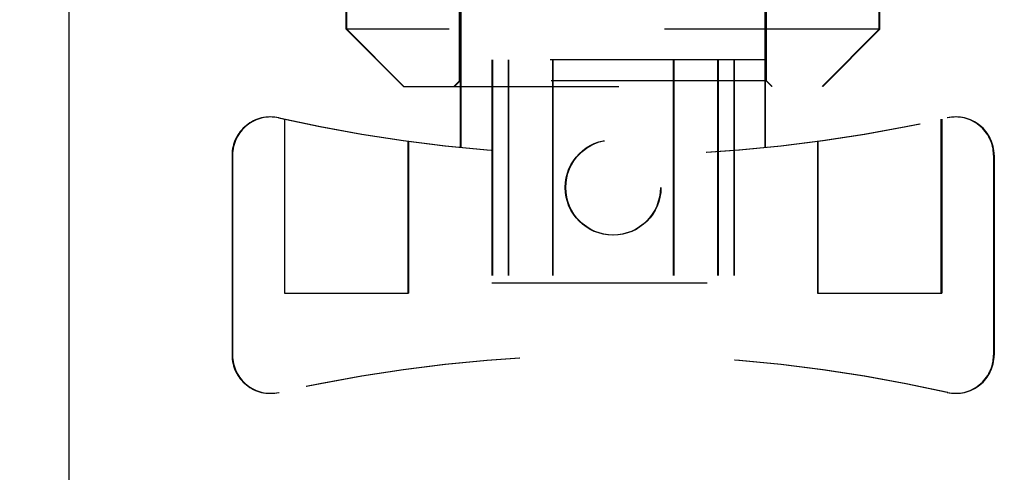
# Model space of a CAD drawing. Header units: inches. Extents: x 0 to 81, y 0 to 52.4.
# Tile 28 of 46: x 35 to 37, y 47.3 to 48.3. Entities that reach past the tile are written whole.
import ezdxf

# ---------------------------------------------------------------- set-up
doc = ezdxf.new("R2010")
doc.units = ezdxf.units.IN
doc.header["$LTSCALE"] = 4.452381
doc.header["$MEASUREMENT"] = 0
doc.linetypes.add('HIDDEN', pattern=[0.2, 0.1, -0.1])
doc.layers.get('0').update_dxf_attribs({"linetype": 'CONTINUOUS'})
doc.layers.add('DEFAULT_2', color=8, linetype='HIDDEN')
doc.layers.add('DIMENSIONS', color=7, linetype='CONTINUOUS')
doc.styles.get("Standard").update_dxf_attribs({"font": 'txt', "width": 0.8})
doc.dimstyles.new('DIMSTYLE_1', dxfattribs={"dimtxt": 0.404762, "dimasz": 0.47619, "dimexe": 0.09, "dimexo": 0.07, "dimgap": 0.0425, "dimtad": 0, "dimtih": 1, "dimtoh": 1, "dimdec": 3, "dimzin": 4, "dimdsep": 46, "dimtxsty": 'Standard', "dimblk": '_FILLED', "dimblk1": '_FILLED', "dimblk2": '_FILLED', "dimcen": 0.09, "dimadec": 0, "dimazin": 0, "dimtfac": 1, "dimtdec": 3, "dimtofl": 0, "dimtmove": 0, "dimatfit": 3, "dimldrblk": '_FILLED', "dimfxl": 0, "dimtolj": 1, "dimtzin": 4, "dimarcsym": 0})
doc.dimstyles.new('DIMSTYLE_2', dxfattribs={"dimtxt": 0.404762, "dimasz": 0.47619, "dimexe": 0.09, "dimexo": 0.07, "dimgap": 0.0425, "dimtad": 0, "dimtih": 1, "dimtoh": 1, "dimzin": 4, "dimdsep": 46, "dimtxsty": 'Standard', "dimblk": '_FILLED', "dimblk1": '_FILLED', "dimblk2": '_FILLED', "dimcen": 0.09, "dimadec": 0, "dimazin": 0, "dimtfac": 1, "dimtofl": 0, "dimtmove": 0, "dimatfit": 3, "dimldrblk": '_FILLED', "dimfxl": 0, "dimtolj": 1, "dimtzin": 4, "dimarcsym": 0})

# ---------------------------------------------------------------- blocks, each defined once
blk = doc.blocks.new('_FILLED')
at = {"color": 0, "linetype": 'ByBlock'}
blk.add_solid([(0, 0), (-1, 0.2), (-1, -0.2)], dxfattribs=at)
blk = doc.blocks.new('*D5')
at = {"layer": 'DIMENSIONS', "color": 2, "linetype": 'Continuous'}
for p, q in [((26.0036, 48.2878), (26.0036, 47.6057)), ((26.0036, 46.114), (26.0036, 46.7961))]:
    blk.add_line(p, q, dxfattribs=at)
at = {"layer": 'DIMENSIONS', "color": 2, "linetype": 'Continuous', "xscale": 0.4761904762, "yscale": 0.4761904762, "zscale": 0.4761904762}
for p, rotation in [((26.0036, 48.2878), 90), ((26.0036, 46.114), 270)]:
    blk.add_blockref('_FILLED', p, dxfattribs=dict(at, rotation=rotation))
at = {"layer": 'DIMENSIONS', "color": 2, "linetype": 'Continuous', "insert": (26.0036, 47.4033), "char_height": 0.40476, "width": 2.914286, "attachment_point": 2, "line_spacing_factor": 0.9}
blk.add_mtext('2.50 REF.', dxfattribs=at)
blk = doc.blocks.new('*D6')
at = {"layer": 'DIMENSIONS', "color": 2, "linetype": 'Continuous'}
for p, q in [((29.5621, 49.1158), (29.5621, 50.1284)), ((29.5621, 50.1284), (29.955, 50.1284)), ((29.5621, 48.2878), (29.5621, 47.3354))]:
    blk.add_line(p, q, dxfattribs=at)
at = {"layer": 'DIMENSIONS', "color": 2, "linetype": 'Continuous', "xscale": 0.4761904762, "yscale": 0.4761904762, "zscale": 0.4761904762}
for p, rotation in [((29.5621, 49.1158), 270), ((29.5621, 48.2878), 90)]:
    blk.add_blockref('_FILLED', p, dxfattribs=dict(at, rotation=rotation))
at = {"layer": 'DIMENSIONS', "color": 2, "linetype": 'Continuous', "insert": (30.1574, 50.3307), "char_height": 0.40476, "width": 1.295238, "attachment_point": 1, "line_spacing_factor": 0.9}
blk.add_mtext('.828', dxfattribs=at)

msp = doc.modelspace()

# ---------------------------------------------------------------- linework, layer by layer
at = {"color": 7, "linetype": 'Continuous'}
msp.add_line((35.0829, 46.8608), (35.0829, 49.3448), dxfattribs=at)
at = {"layer": 'DEFAULT_2', "color": 8, "linetype": 'HIDDEN'}
for p, q in [((35.8904, 48.1421), (35.8904, 48.7366)), ((35.8915, 48.1421), (35.8915, 48.7366)), ((36.5243, 48.1421), (36.5243, 48.7366)), ((36.5254, 48.1421), (36.5254, 48.7366)), ((35.8924, 48.0043), (35.8924, 48.6067)), ((35.8935, 48.0043), (35.8935, 48.6067)), ((36.5223, 48.0043), (36.5223, 48.6067)), ((36.5234, 48.0043), (36.5234, 48.6067)), ((35.6562, 48.2484), (35.6562, 48.2878)), ((35.6573, 48.2484), (35.6573, 48.2878)), ((36.7585, 48.2484), (36.7585, 48.2878)), ((36.7596, 48.2484), (36.7596, 48.2878)), ((36.7596, 48.2484), (35.6562, 48.2484)), ((35.7743, 48.1303), (35.6562, 48.2484)), ((35.7754, 48.1303), (35.6573, 48.2484)), ((36.6404, 48.1303), (36.7585, 48.2484)), ((36.6415, 48.1303), (36.7596, 48.2484)), ((36.5234, 48.1854), (35.8924, 48.1854)), ((35.9573, 48.1854), (35.9573, 47.7248)), ((35.9584, 48.1854), (35.9584, 47.7248)), ((35.9908, 48.1854), (35.9908, 47.7248)), ((35.9919, 48.1854), (35.9919, 47.7248)), ((36.0823, 48.1854), (36.0823, 47.7248)), ((36.0834, 48.1854), (36.0834, 47.7248)), ((36.3324, 48.1854), (36.3324, 47.7248)), ((36.3335, 48.1854), (36.3335, 47.7248)), ((36.4239, 48.1854), (36.4239, 47.7248)), ((36.425, 48.1854), (36.425, 47.7248)), ((36.4574, 48.1854), (36.4574, 47.7248)), ((36.4585, 48.1854), (36.4585, 47.7248)), ((35.8904, 48.1421), (35.8786, 48.1303)), ((35.8915, 48.1421), (35.8797, 48.1303)), ((36.5254, 48.1421), (35.8904, 48.1421)), ((36.5243, 48.1421), (36.5361, 48.1303)), ((36.5254, 48.1421), (36.5372, 48.1303)), ((35.7743, 48.1303), (36.6415, 48.1303)), ((35.5282, 48.0626), (35.5282, 47.7031)), ((35.5293, 47.7031), (35.5293, 48.0626)), ((36.8865, 47.7031), (36.8865, 48.0626)), ((36.8876, 48.0626), (36.8876, 47.7031)), ((35.7841, 47.7031), (35.7841, 48.0171)), ((35.7852, 48.0171), (35.7852, 47.7031)), ((36.6306, 48.0171), (36.6306, 47.7031)), ((36.6317, 47.7031), (36.6317, 48.0171)), ((35.42, 47.9885), (35.42, 47.5752)), ((35.4211, 47.9885), (35.4211, 47.5752)), ((36.9948, 47.9885), (36.9948, 47.5752)), ((36.9959, 47.9885), (36.9959, 47.5752)), ((35.9573, 47.7248), (36.4585, 47.7248)), ((35.5282, 47.7031), (35.7852, 47.7031)), ((36.6306, 47.7031), (36.8876, 47.7031))]:
    msp.add_line(p, q, dxfattribs=at)
for centre in [(36.2074, 47.9216), (36.2085, 47.9216)]:
    msp.add_circle(centre, 0.0984, dxfattribs=at)
for centre, radius, start, end in [((35.4987, 47.9885), 0.0787, 77.3196, 180), ((35.4998, 47.9885), 0.0787, 77.3196, 180), ((36.2074, 51.1381), 3.1496, 257.3196, 282.6804), ((36.2085, 51.1381), 3.1496, 257.3196, 282.6804), ((36.916, 47.9885), 0.0787, 0, 102.6804), ((36.9171, 47.9885), 0.0787, 0, 102.6804), ((35.4987, 47.5752), 0.0787, 180, 282.6804), ((35.4998, 47.5752), 0.0787, 180, 282.6804), ((36.2074, 44.4256), 3.1496, 77.3196, 102.6804), ((36.2085, 44.4256), 3.1496, 77.3196, 102.6804), ((36.916, 47.5752), 0.0787, 257.3196, 360), ((36.9171, 47.5752), 0.0787, 257.3196, 360)]:
    msp.add_arc(centre, radius, start, end, dxfattribs=at)

# ---------------------------------------------------------------- dimensions: what is measured, and where the dimension line sits
at = {"layer": 'DIMENSIONS', "color": 2, "linetype": 'Continuous'}
dim = msp.add_linear_dim(base=(29.5621, 49.1158), p1=(38.0144, 48.2878), p2=(37.9994, 49.1158), angle=90, dimstyle='DIMSTYLE_1', dxfattribs=at)
dim.commit()
dim.dimension.update_dxf_attribs({"geometry": '*D6', "text_midpoint": (30.805, 50.1284), "dimtype": 160})
dim = msp.add_linear_dim(base=(26.0036, 46.114), p1=(38.0144, 48.2878), p2=(40.199, 46.114), angle=270, text='2.50 REF.', dimstyle='DIMSTYLE_2', dxfattribs=at)
dim.commit()
dim.dimension.update_dxf_attribs({"geometry": '*D5', "text_midpoint": (26.0036, 47.2009), "dimtype": 160})

doc.saveas('drawing.dxf')
